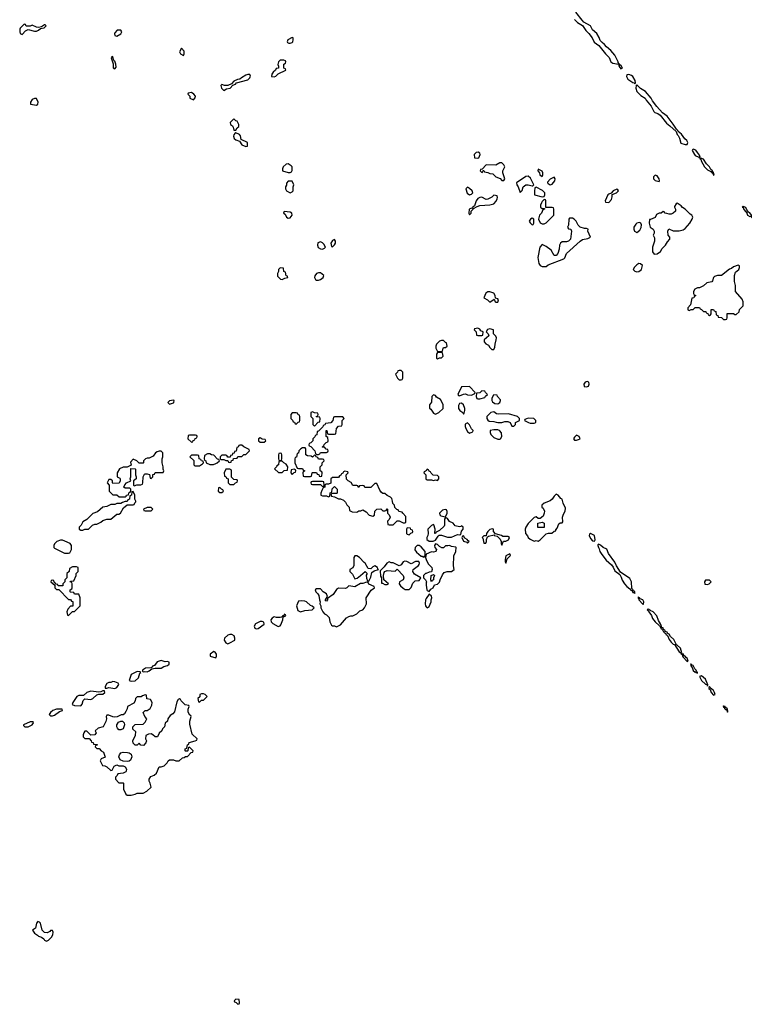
# Model space of a CAD drawing. Header units: inches. Extents: x 2701323 to 2964515, y 494916 to 722124.
# Tile 200 of 256: x 2775965 to 2783156, y 621494 to 631270. Entities that reach past the tile are written whole.
import ezdxf

# ---------------------------------------------------------------- set-up
doc = ezdxf.new("R2010")
doc.units = ezdxf.units.IN
doc.header["$MEASUREMENT"] = 0
for name, color, linetype in [('C7672', 7, 'Continuous'), ('C7673', 7, 'Continuous'), ('C7682', 7, 'Continuous'), ('C7683', 7, 'Continuous')]:
    doc.layers.add(name, color=color, linetype=linetype)

msp = doc.modelspace()

# ---------------------------------------------------------------- linework, layer by layer
at = {"layer": 'C7672', "color": 2, "elevation": 2}
for points in [[(2778630, 629839), (2778610, 629834), (2778578, 629810), (2778572, 629790), (2778574, 629770), (2778630, 629752), (2778650, 629754), (2778662, 629758), (2778667.3, 629772.7), (2778668, 629810), (2778660.4, 629820.4)], [(2778670, 629666), (2778630, 629666), (2778612.7, 629647.3), (2778611.6, 629628.4), (2778602, 629610), (2778602, 629590), (2778614, 629570), (2778650, 629551.3), (2778670, 629562), (2778678, 629570), (2778678, 629610), (2778686, 629630)], [(2778590, 629366), (2778582, 629350), (2778598, 629338), (2778612, 629310), (2778630, 629298), (2778650, 629302), (2778668, 629330), (2778666, 629350), (2778650, 629358)], [(2779090, 629086), (2779070, 629078), (2779054, 629050), (2779058, 629018), (2779070, 629014), (2779090, 629034), (2779098, 629050), (2779098, 629070)], [(2778950, 629064), (2778924.9, 629055.1), (2778918.8, 629030), (2778928.2, 629008.2), (2778950, 628996), (2778970, 628991.3), (2778990, 629002), (2778998, 629010), (2778982, 629042), (2778970, 629055.3)], [(2778550, 628806), (2778534, 628790), (2778534, 628770), (2778522, 628750), (2778523.6, 628723.6), (2778552.7, 628692.7), (2778570, 628692), (2778595.3, 628704.7), (2778610, 628706), (2778626, 628710), (2778622, 628722), (2778608, 628728), (2778602, 628762), (2778586, 628770), (2778582, 628802)], [(2778930, 628758), (2778911.6, 628748.4), (2778892.7, 628727.3), (2778892, 628710), (2778902, 628690), (2778910, 628684.7), (2778930, 628684.7), (2778950, 628691.3), (2778978, 628710), (2778982, 628730), (2778950, 628755.3)], [(2779750, 627786), (2779730, 627786), (2779718, 627782), (2779714, 627770), (2779694, 627750), (2779714, 627710), (2779730, 627694), (2779750, 627694), (2779762, 627698), (2779766, 627710), (2779766, 627770)], [(2777490, 627493.2), (2777452.7, 627487.3), (2777434, 627470), (2777450, 627454), (2777490, 627464.7), (2777495.3, 627470), (2777498, 627490)], [(2778710, 627366), (2778670, 627366), (2778654, 627350), (2778654, 627310), (2778672.7, 627292.7), (2778678, 627278), (2778692.7, 627272.7), (2778698, 627258), (2778710, 627254), (2778727.3, 627272.7), (2778742, 627278), (2778746, 627290), (2778746, 627330), (2778742, 627342), (2778727.3, 627347.3), (2778722, 627362)], [(2779170, 627326), (2779090, 627326), (2779078, 627322), (2779074, 627290), (2779052.7, 627267.3), (2778998, 627262), (2778992.7, 627247.3), (2778978, 627242), (2778972.7, 627227.3), (2778952.7, 627207.3), (2778930, 627186), (2778918, 627182), (2778912.7, 627147.3), (2778898, 627142), (2778892.7, 627127.3), (2778874, 627110), (2778872.7, 627087.3), (2778852.7, 627067.3), (2778838, 627062), (2778834, 627050), (2778838, 627038), (2778852.7, 627032.7), (2778894, 626990), (2778902, 626962), (2778910, 626954), (2778930, 626954), (2778942, 626958), (2778950, 626974), (2779010, 626974), (2779022, 626978), (2779026, 626990), (2779022, 627002), (2779007.3, 627007.3), (2778990, 627026), (2778970, 627026), (2778966, 627030), (2778982, 627038), (2778987.3, 627052.7), (2779007.3, 627072.7), (2779022, 627078), (2779026, 627090), (2779022, 627122), (2779006, 627130), (2779007.3, 627192.7), (2779014, 627190), (2779018, 627158), (2779030, 627154), (2779090, 627154), (2779102, 627158), (2779107.3, 627212.7), (2779130, 627234), (2779162, 627238), (2779166, 627250), (2779166, 627290), (2779186, 627310)], [(2778870, 627378), (2778854, 627370), (2778854, 627330), (2778874, 627310), (2778874, 627250), (2778890, 627234), (2778927.3, 627272.7), (2778942, 627278), (2778946, 627310), (2778942, 627322), (2778910, 627326), (2778906, 627330), (2778922, 627338), (2778926, 627350), (2778922, 627362), (2778890, 627366)], [(2777710, 627146), (2777650, 627146), (2777638, 627142), (2777634, 627110), (2777670, 627074), (2777682, 627078), (2777687.3, 627092.7), (2777702, 627098), (2777707.3, 627112.7), (2777722, 627118), (2777726, 627130), (2777722, 627142)], [(2778170, 627046), (2778150, 627046), (2778138, 627042), (2778132.7, 627027.3), (2778118, 627022), (2778112.7, 626987.3), (2778098, 626982), (2778092.7, 626967.3), (2778078, 626962), (2778072.7, 626947.3), (2778058, 626942), (2778052.7, 626927.3), (2778030, 626926), (2778022, 626942), (2778010, 626946), (2777970, 626946), (2777954, 626930), (2777954, 626910), (2777962, 626902), (2777990, 626902), (2778010, 626894), (2778030, 626894), (2778038, 626878), (2778050, 626874), (2778062, 626878), (2778067.3, 626892.7), (2778082, 626898), (2778087.3, 626912.7), (2778122, 626918), (2778130, 626934), (2778170, 626934), (2778190, 626954), (2778210, 626954), (2778246, 626990), (2778242, 627002), (2778188.4, 627028.4)], [(2778350, 627118), (2778334, 627110), (2778334, 627090), (2778350, 627074), (2778390, 627074), (2778406, 627090), (2778402, 627102), (2778370, 627106)], [(2777370, 626986), (2777350, 626986), (2777330, 626978), (2777314, 626970), (2777290, 626938), (2777250, 626918), (2777230, 626918), (2777214, 626910), (2777194, 626890), (2777194, 626870), (2777190, 626866), (2777150, 626866), (2777126, 626890), (2777090, 626906), (2777063.6, 626876.4), (2777070, 626846), (2777032, 626828), (2776992.7, 626827.3), (2776954, 626810), (2776932, 626770), (2776932.7, 626732.7), (2776958, 626718), (2776962, 626710), (2776962, 626690), (2776951.6, 626668.4), (2776890, 626666), (2776886, 626670), (2776886, 626690), (2776870, 626706), (2776850, 626706), (2776834, 626670), (2776854, 626650), (2776854, 626590), (2776890, 626554), (2776930, 626554), (2776952.7, 626532.7), (2777010, 626534), (2777022, 626538), (2777026, 626550), (2777046, 626554), (2777048.4, 626571.6), (2777062, 626578), (2777066, 626590), (2777066, 626610), (2777058, 626618), (2777010, 626618), (2776998, 626630), (2777007.3, 626652.7), (2777026, 626670), (2777066, 626690), (2777062, 626710), (2777068, 626730), (2777067.3, 626812.7), (2777110, 626812), (2777112.7, 626807.3), (2777114, 626750), (2777122, 626730), (2777122, 626710), (2777094, 626690), (2777094, 626650), (2777102, 626642), (2777128, 626652), (2777167.3, 626652.7), (2777182, 626658), (2777187.3, 626672.7), (2777188.4, 626731.6), (2777202, 626758), (2777210, 626762), (2777230, 626762), (2777252.7, 626752.7), (2777258, 626718), (2777270, 626714), (2777286, 626730), (2777287.3, 626752.7), (2777302, 626758), (2777310, 626774), (2777390, 626774), (2777395.3, 626790), (2777388, 626808), (2777388, 626830), (2777378, 626870), (2777378, 626910), (2777386, 626930), (2777386, 626970)], [(2777730, 626946), (2777670, 626946), (2777654, 626930), (2777692.7, 626892.7), (2777694, 626850), (2777702, 626842), (2777750, 626842), (2777780.4, 626859.6), (2777788, 626870), (2777786, 626886), (2777768.4, 626888.4), (2777762, 626902), (2777746, 626910), (2777742, 626942)], [(2777850, 626958), (2777830, 626958), (2777798, 626942), (2777794, 626910), (2777798, 626898), (2777811.6, 626891.6), (2777814, 626870), (2777850, 626852), (2777887.3, 626852.7), (2777910, 626862), (2777926, 626870), (2777946, 626890), (2777942, 626902), (2777927.3, 626907.3), (2777890, 626946), (2777868.4, 626948.4)], [(2778550, 626966), (2778538, 626962), (2778534, 626950), (2778534, 626910), (2778538, 626898), (2778550, 626894), (2778562, 626898), (2778566, 626910), (2778566, 626950), (2778562, 626962)], [(2778798, 627018), (2778770, 627018), (2778754, 627010), (2778734, 626990), (2778732.7, 626967.3), (2778718, 626962), (2778712.7, 626927.3), (2778698, 626922), (2778694, 626910), (2778694, 626870), (2778718, 626818), (2778730, 626814), (2778770, 626814), (2778778, 626798), (2778792.7, 626792.7), (2778792.7, 626787.3), (2778778, 626782), (2778774, 626770), (2778778, 626738), (2778790, 626734), (2778850, 626734), (2778862, 626738), (2778866, 626770), (2778870, 626774), (2778910, 626774), (2778918, 626758), (2778932.7, 626752.7), (2778938, 626738), (2778950, 626734), (2778962, 626738), (2778966, 626770), (2778962, 626782), (2778946, 626790), (2778946, 626830), (2778966, 626850), (2778966, 626870), (2778986, 626890), (2778982, 626902), (2778970, 626906), (2778930, 626906), (2778922, 626922), (2778906, 626930), (2778902, 626942), (2778890, 626946), (2778870, 626926), (2778856.4, 626936.4), (2778820.4, 626940.4), (2778806, 626950), (2778806, 627010)], [(2778570, 626886), (2778550, 626886), (2778538, 626882), (2778534, 626850), (2778518, 626842), (2778514, 626830), (2778494, 626810), (2778532.7, 626772.7), (2778570, 626774), (2778590, 626794), (2778622, 626798), (2778626, 626830), (2778610, 626858), (2778586, 626870)], [(2778050, 626806), (2778010, 626806), (2777994, 626770), (2777998, 626738), (2778010, 626734), (2778018, 626718), (2778032.7, 626712.7), (2778034, 626670), (2778050, 626654), (2778090, 626654), (2778107.3, 626672.7), (2778122, 626678), (2778126, 626690), (2778122, 626702), (2778090, 626706), (2778067.3, 626727.3), (2778066, 626790), (2778062, 626802)], [(2778690, 626806), (2778658, 626802), (2778654, 626770), (2778670, 626754), (2778687.3, 626772.7), (2778702, 626778), (2778706, 626790), (2778702, 626802)], [(2779190, 626786), (2779178, 626782), (2779172.7, 626767.3), (2779158, 626762), (2779152.7, 626747.3), (2779138, 626742), (2779130, 626726), (2779070, 626726), (2779054, 626710), (2779052.7, 626667.3), (2779030, 626658), (2779002, 626658), (2778994, 626650), (2778992.7, 626627.3), (2778978, 626622), (2778963.6, 626596.4), (2778954, 626570), (2778954, 626550), (2778970, 626542), (2779010, 626542), (2779030, 626534), (2779042, 626538), (2779047.3, 626572.7), (2779062, 626578), (2779067.3, 626612.7), (2779090, 626634), (2779114, 626610), (2779114, 626570), (2779110, 626566), (2779070, 626566), (2779058, 626562), (2779054, 626550), (2779058, 626538), (2779090, 626534), (2779130, 626514), (2779150, 626514), (2779178, 626498), (2779198, 626478), (2779210, 626454), (2779234, 626430), (2779238, 626398), (2779263.6, 626383.6), (2779310, 626382), (2779330, 626394), (2779350, 626394), (2779370, 626402), (2779403.6, 626383.6), (2779434, 626350), (2779470, 626342), (2779486, 626350), (2779488.4, 626391.6), (2779508.4, 626411.6), (2779550, 626414), (2779570, 626394), (2779590, 626394), (2779602, 626398), (2779610, 626414), (2779614, 626410), (2779614, 626370), (2779630, 626354), (2779642, 626330), (2779632.7, 626307.3), (2779614, 626290), (2779618, 626258), (2779630, 626254), (2779670, 626254), (2779710, 626294), (2779730, 626294), (2779770, 626274), (2779790, 626274), (2779798, 626282), (2779796.4, 626336.4), (2779766, 626370), (2779762, 626382), (2779727.3, 626387.3), (2779722, 626402), (2779707.3, 626407.3), (2779687.3, 626427.3), (2779686, 626450), (2779667.3, 626467.3), (2779666, 626490), (2779656.4, 626516.4), (2779646, 626530), (2779610, 626546), (2779590, 626566), (2779570, 626566), (2779556.4, 626576.4), (2779540.4, 626600.4), (2779510, 626666), (2779490, 626666), (2779450, 626626), (2779390, 626626), (2779382, 626642), (2779370, 626646), (2779338, 626642), (2779330, 626626), (2779322, 626642), (2779310, 626646), (2779270, 626646), (2779254.6, 626674.6), (2779226, 626690), (2779208.4, 626708.4), (2779206, 626750), (2779226, 626770), (2779222, 626782)], [(2778970, 626686), (2778870, 626686), (2778858, 626682), (2778854, 626670), (2778858, 626658), (2778870, 626654), (2778950, 626654), (2778970, 626634), (2778982, 626638), (2778986, 626650), (2778982, 626682)], [(2777090, 626586), (2777078, 626582), (2777074, 626550), (2777058, 626542), (2777054, 626510), (2777038, 626502), (2777032.7, 626487.3), (2777010, 626486), (2776983.6, 626476.4), (2776970, 626466), (2776930, 626466), (2776910, 626458), (2776870, 626458), (2776830, 626438), (2776790, 626428.7), (2776735.3, 626384.7), (2776690, 626368), (2776631.1, 626308.9), (2776590, 626286), (2776574, 626250), (2776554, 626230), (2776554, 626210), (2776570, 626202), (2776590, 626202), (2776610, 626212), (2776647.3, 626212.7), (2776688.4, 626251.6), (2776710, 626262), (2776730, 626262), (2776770, 626282), (2776790, 626298), (2776830, 626312), (2776870, 626312), (2776930, 626362), (2776950, 626362), (2776966, 626370), (2776996.4, 626423.6), (2777030, 626454), (2777090, 626454), (2777102, 626458), (2777107.3, 626472.7), (2777118, 626482), (2777118, 626490), (2777106, 626510), (2777106, 626550)], [(2777950, 626626), (2777938, 626622), (2777934, 626590), (2777950, 626574), (2777970, 626574), (2777986, 626590), (2777982, 626602), (2777967.3, 626607.3)], [(2777270, 626426), (2777230, 626426), (2777194, 626410), (2777198, 626398), (2777210, 626394), (2777270, 626394), (2777286, 626410)], [(2779810, 626226), (2779802, 626210), (2779804.7, 626170), (2779810, 626162), (2779830, 626154), (2779847.3, 626172.7), (2779862, 626178), (2779866, 626190), (2779862, 626202), (2779847.3, 626207.3), (2779842, 626222)], [(2776390, 626102), (2776370, 626102), (2776334, 626090), (2776310, 626066), (2776302, 626050), (2776302, 626030), (2776310, 626022), (2776410, 625974), (2776450, 625974), (2776462, 625978), (2776478, 626010), (2776478, 626050), (2776466, 626070), (2776414, 626094)], [(2779930, 626049.2), (2779910, 626049), (2779891, 626030), (2779886.4, 626006.4), (2779903, 625983), (2779950, 625944.7), (2779962, 625942), (2779970, 625934), (2779982, 625938), (2779987.3, 625952.7), (2779988, 625990), (2779950, 626037.2)], [(2779310, 625948), (2779290, 625946), (2779282, 625930), (2779282, 625850), (2779271.1, 625828.9), (2779242, 625810), (2779242, 625790), (2779266, 625766), (2779290, 625718), (2779313.6, 625726.4), (2779348, 625750), (2779392.7, 625792.7), (2779414, 625770), (2779404.7, 625755.3), (2779406.4, 625726.4), (2779418, 625698), (2779430, 625694), (2779450, 625734), (2779458, 625782), (2779481.2, 625798.8), (2779526, 625810), (2779518, 625818), (2779515.3, 625830), (2779490, 625848), (2779470, 625838), (2779450, 625818), (2779422, 625822), (2779394.6, 625874.6), (2779382, 625882), (2779338, 625930)], [(2779785.4, 625894.6), (2779771.6, 625888.4), (2779750, 625858), (2779730, 625848), (2779670, 625878), (2779650, 625878), (2779630, 625888), (2779607.1, 625872.9), (2779582, 625838), (2779542, 625798), (2779546.4, 625746.4), (2779554, 625730), (2779554, 625674), (2779566, 625674), (2779590, 625662), (2779610, 625662), (2779626, 625670), (2779578, 625710), (2779574, 625750), (2779580.2, 625779.8), (2779588.7, 625791.3), (2779610, 625801), (2779690, 625794), (2779710, 625814), (2779771.3, 625751.3), (2779778, 625730), (2779770, 625708), (2779734, 625690), (2779732, 625670), (2779744.7, 625650), (2779770, 625624.7), (2779790, 625612), (2779830, 625614), (2779850, 625634), (2779864.7, 625675.3), (2779878, 625690), (2779890, 625698), (2779930, 625702), (2779946, 625730), (2779884, 625764), (2779866, 625790), (2779868, 625812), (2779922, 625850), (2779930, 625862), (2779933.6, 625873.6), (2779926, 625890), (2779894, 625890), (2779850, 625866), (2779806, 625890)], [(2776530, 625838), (2776490, 625838), (2776458, 625822), (2776454, 625790), (2776434, 625770), (2776434, 625730), (2776414, 625710), (2776414, 625690), (2776394, 625670), (2776392.7, 625647.3), (2776347.3, 625647.3), (2776342, 625662), (2776326, 625666), (2776310, 625686), (2776306, 625686), (2776302, 625702), (2776290, 625706), (2776278, 625702), (2776274, 625690), (2776314, 625654), (2776314, 625630), (2776330, 625614), (2776352.7, 625612.7), (2776450, 625514), (2776470, 625514), (2776478, 625498), (2776492.7, 625492.7), (2776492.7, 625447.3), (2776470, 625446), (2776443.6, 625416.4), (2776434, 625390), (2776438, 625358), (2776450, 625354), (2776487.3, 625392.7), (2776510, 625394), (2776566, 625450), (2776566, 625530), (2776550, 625566), (2776510, 625566), (2776502, 625582), (2776470, 625586), (2776466, 625590), (2776466, 625610), (2776482, 625618), (2776486, 625630), (2776486, 625670), (2776482, 625682), (2776466, 625690), (2776470, 625694), (2776502, 625698), (2776526, 625750), (2776526, 625770), (2776546, 625790), (2776546, 625830)], [(2779406, 625686), (2779370, 625673.2), (2779347.3, 625672.7), (2779290, 625639), (2779230, 625648), (2779210, 625628), (2779196.9, 625623.1), (2779130, 625625.2), (2779107.7, 625612.3), (2779075.9, 625564.1), (2779018, 625522), (2779018, 625510), (2779010, 625498), (2779000.4, 625500.4), (2778998, 625510), (2779018, 625542), (2779008.7, 625570), (2778975.3, 625590), (2778950, 625618), (2778910, 625619), (2778898, 625610), (2778902.8, 625590), (2778924.7, 625570), (2778934.4, 625554.4), (2778938.8, 625510), (2778946, 625490), (2778942, 625470), (2778954, 625450), (2778954, 625430), (2778972, 625390), (2778991.1, 625371.1), (2779010, 625362), (2779035.3, 625335.3), (2779042, 625290), (2779059.6, 625259.6), (2779070, 625252), (2779090, 625252), (2779110, 625242), (2779150, 625262), (2779209.1, 625330.9), (2779230, 625344.7), (2779250, 625352), (2779270, 625352), (2779310, 625372), (2779340.2, 625399.8), (2779370, 625412), (2779388, 625430), (2779408, 625470), (2779402, 625530), (2779453.6, 625606.4), (2779486, 625630), (2779482, 625642), (2779430, 625666), (2779422, 625682)], [(2778761, 625499), (2778730, 625495.3), (2778711.3, 625450), (2778723.5, 625403.5), (2778750, 625390.8), (2778796, 625404), (2778830, 625406.8), (2778868, 625412), (2778886, 625430), (2778868.4, 625448.4), (2778850, 625454), (2778810, 625489.2), (2778795.5, 625495.5)], [(2778370, 625294), (2778350, 625293.2), (2778304.7, 625270), (2778291, 625250), (2778298, 625230), (2778310, 625222.8), (2778330, 625224), (2778392.5, 625267.5), (2778388.4, 625288.4)], [(2778590, 625366), (2778584.7, 625355.3), (2778574, 625350), (2778578, 625342), (2778570, 625346), (2778562, 625338), (2778550, 625335.3), (2778514.6, 625334.6), (2778490, 625342), (2778471, 625329), (2778458, 625310), (2778462, 625290), (2778475.3, 625275.3), (2778530, 625244.7), (2778548.9, 625251.1), (2778557.2, 625262.8), (2778577.2, 625310), (2778580.4, 625339.6), (2778606, 625350), (2778602, 625362)], [(2778070, 625166.6), (2778050, 625166.6), (2778030, 625159.3), (2777996, 625130), (2777994.8, 625110), (2778010, 625082.8), (2778030, 625074), (2778050, 625082), (2778099, 625110), (2778101.2, 625130), (2778092.1, 625152.1)], [(2777890, 624995.3), (2777854, 624970), (2777854, 624950), (2777910, 624934), (2777918, 624950), (2777918, 624970), (2777906, 624990)], [(2777368.7, 624908.7), (2777330, 624892.7), (2777301, 624859), (2777282, 624850), (2777278, 624842), (2777264.7, 624835.3), (2777214, 624830), (2777182, 624810), (2777182, 624802), (2777190, 624794), (2777202, 624798), (2777230, 624796), (2777250, 624804), (2777275.3, 624824.7), (2777308, 624832), (2777370, 624831.3), (2777393.6, 624846.4), (2777430, 624858), (2777448, 624870), (2777448, 624890), (2777430, 624897.2), (2777410, 624894)], [(2777130, 624798), (2777072, 624770), (2777052, 624710), (2777070, 624704), (2777110, 624706), (2777143.1, 624736.9), (2777158, 624782), (2777166, 624790), (2777156.4, 624796.4)], [(2776890, 624698), (2776870, 624688), (2776850, 624688), (2776830, 624678), (2776812, 624650), (2776814, 624634), (2776830, 624632), (2776850, 624641), (2776910, 624630.8), (2776930, 624638), (2776948.7, 624670), (2776942, 624682), (2776910, 624695.3)], [(2776790, 624608), (2776770, 624595.3), (2776750, 624594), (2776670, 624602.7), (2776630.6, 624589.4), (2776598.8, 624561.2), (2776550, 624559.3), (2776531.3, 624550), (2776491, 624490), (2776484.7, 624470), (2776510, 624462), (2776570, 624458), (2776584.7, 624475.3), (2776594, 624510), (2776610, 624526), (2776670, 624522), (2776690, 624531), (2776730, 624566), (2776750, 624574), (2776790, 624572), (2776808, 624590), (2776806, 624606)], [(2777210, 624566), (2777183.6, 624556.4), (2777170, 624546), (2777130, 624546), (2777114, 624530), (2777111.6, 624508.4), (2777096.9, 624483.1), (2777034, 624450), (2777031.6, 624428.4), (2777019.6, 624400.4), (2777003.6, 624376.4), (2776991.6, 624368.4), (2776972.7, 624367.3), (2776931.6, 624348.4), (2776910, 624346), (2776888.4, 624348.4), (2776850, 624366), (2776830, 624366), (2776822, 624350), (2776824.7, 624330), (2776819.6, 624300.4), (2776792, 624250), (2776743.6, 624236.4), (2776714, 624210), (2776722, 624190), (2776711.6, 624168.4), (2776670, 624166), (2776630, 624206), (2776610, 624206), (2776602, 624190), (2776594, 624170), (2776594, 624150), (2776610, 624134), (2776652.7, 624132.7), (2776674, 624110), (2776678, 624098), (2776692.7, 624092.7), (2776698, 624078), (2776732.7, 624072.7), (2776732.7, 624067.3), (2776718, 624062), (2776714, 624050), (2776730, 624034), (2776752.7, 624032.7), (2776774, 624010), (2776796, 623996), (2776811.6, 623948.4), (2776774, 623930), (2776764.7, 623910), (2776786, 623866), (2776810, 623862), (2776830, 623852), (2776870, 623814), (2776882, 623818), (2776903.1, 623856.9), (2776930, 623871.3), (2776950, 623862), (2776990, 623862), (2777011.1, 623851.1), (2777024.7, 623830), (2777022, 623810), (2777016.9, 623803.1), (2776991.6, 623788.4), (2776938, 623782), (2776932.7, 623767.3), (2776914, 623750), (2776914, 623730), (2776950, 623694), (2776990, 623694), (2776994, 623690), (2776994, 623630), (2777019.6, 623579.6), (2777031.6, 623571.6), (2777070, 623571.3), (2777110, 623581), (2777130, 623591.3), (2777190, 623591.3), (2777228, 623610), (2777268, 623650), (2777259, 623690), (2777249, 623710), (2777248.7, 623730), (2777265.2, 623754.8), (2777298, 623770), (2777322, 623790), (2777349, 623851), (2777370, 623851.3), (2777398, 623862), (2777428, 623890), (2777438, 623910), (2777450, 623922), (2777490, 623922), (2777512.7, 623912.7), (2777547.3, 623912.7), (2777580.4, 623939.6), (2777596.4, 623943.6), (2777610, 623954), (2777630, 623954), (2777667.3, 623992.7), (2777682, 623998), (2777686, 624010), (2777650, 624046), (2777638, 624042), (2777634, 624010), (2777630, 624006), (2777610, 624006), (2777606, 624010), (2777608.4, 624031.6), (2777622, 624038), (2777628.4, 624071.6), (2777642, 624078), (2777647.3, 624092.7), (2777706, 624110), (2777722, 624118), (2777726, 624130), (2777676.4, 624176.4), (2777654.6, 624274.6), (2777654.6, 624305.4), (2777666, 624350), (2777662, 624362), (2777648.4, 624368.4), (2777636.4, 624396.4), (2777636.4, 624423.6), (2777646, 624450), (2777642, 624462), (2777607.3, 624467.3), (2777567.3, 624507.3), (2777562, 624522), (2777550, 624526), (2777538, 624522), (2777523.6, 624496.4), (2777502, 624398), (2777483.6, 624376.4), (2777459.6, 624360.4), (2777434, 624330), (2777430, 624306), (2777410, 624286), (2777402, 624250), (2777382, 624230), (2777374, 624210), (2777350, 624186), (2777332, 624150), (2777308.4, 624148.4), (2777286, 624170), (2777270, 624178), (2777243.6, 624176.4), (2777218, 624162), (2777214, 624130), (2777222, 624110), (2777218, 624090), (2777194.8, 624065.2), (2777168.4, 624068.4), (2777150, 624086), (2777131.6, 624068.4), (2777110, 624068), (2777090, 624086), (2777088.7, 624110), (2777114.6, 624165.4), (2777118, 624198), (2777087.3, 624227.3), (2777086, 624250), (2777110, 624272), (2777190, 624274), (2777210, 624294), (2777226, 624330), (2777206, 624350), (2777188.4, 624391.6), (2777208.4, 624411.6), (2777230, 624412), (2777258, 624430), (2777276.4, 624463.6), (2777278, 624490), (2777262, 624522), (2777227.3, 624527.3), (2777222, 624562)], [(2777790, 624578), (2777770, 624578), (2777754, 624570), (2777752.7, 624547.3), (2777734, 624530), (2777738, 624498), (2777750, 624494), (2777770, 624514), (2777790, 624514), (2777826, 624550), (2777806, 624570)], [(2776386, 624426), (2776330, 624424), (2776292, 624410), (2776271, 624390), (2776258, 624370), (2776270, 624358), (2776290, 624358.8), (2776310, 624366), (2776360.2, 624399.8), (2776388, 624410)], [(2776070, 624299.3), (2776002, 624270), (2776002, 624262), (2776014, 624250), (2776050, 624247.7), (2776088.7, 624270), (2776102, 624290), (2776099, 624299)], [(2776950, 624218), (2776934.6, 624234.6), (2776928.9, 624248.9), (2776928, 624270), (2776944, 624296), (2776970, 624304.7), (2776983.6, 624303.6), (2777002, 624290), (2777004.7, 624270), (2776990, 624228), (2776970, 624218)], [(2777030, 623904), (2776990, 623908), (2776961.2, 623921.2), (2776949, 623950), (2776955.3, 623970), (2776969.3, 623990.7), (2776990, 623998), (2777034.4, 623994.4), (2777050.7, 623990.7), (2777070, 623978), (2777078.8, 623950), (2777063.5, 623916.5), (2777050, 623908.7)], [(2776145.2, 622314.8), (2776130, 622298), (2776121, 622250), (2776092, 622230), (2776110, 622201), (2776142, 622182), (2776150, 622172), (2776181, 622161), (2776203.5, 622143.5), (2776210, 622132), (2776230, 622122), (2776250, 622132), (2776280.4, 622159.6), (2776294.6, 622185.4), (2776298, 622210), (2776290, 622226), (2776270, 622226), (2776263.6, 622216.4), (2776236.9, 622203.1), (2776210, 622206), (2776188.7, 622228.7), (2776170, 622298), (2776162, 622310)], [(2778110, 621546), (2778094, 621530), (2778098, 621518), (2778112.7, 621512.7), (2778130, 621494), (2778142, 621498), (2778146, 621510), (2778142, 621542)]]:
    msp.add_lwpolyline(points, close=True, dxfattribs=at)
for points in [[(2780000, 626795.2), (2779992.7, 626787.3), (2779978, 626782), (2779974, 626770), (2779994, 626750), (2779994, 626710), (2780000, 626707)], [(2780000, 625963), (2779998, 625962), (2779992, 625930), (2779998.8, 625910), (2780000, 625907.7)], [(2780000, 625772.9), (2779992, 625770), (2779972, 625750), (2779972, 625730), (2779992, 625710), (2780000, 625694)], [(2780000, 625680), (2779998, 625670), (2780000, 625655)], [(2780000, 625522.6), (2779991.3, 625510), (2779987.3, 625470), (2779992, 625450), (2780000, 625442)]]:
    msp.add_lwpolyline(points, dxfattribs=at)
at = {"layer": 'C7673', "color": 2, "elevation": 2}
for points in [[(2776010, 631226), (2775970, 631186), (2775965.4, 631174.6), (2775964.7, 631150), (2775970, 631134), (2775990, 631122), (2776021.2, 631158.8), (2776050, 631174), (2776110, 631156), (2776130, 631156), (2776150, 631164.7), (2776170, 631182), (2776206, 631190), (2776226, 631210), (2776218, 631218), (2776210, 631218), (2776182, 631198), (2776150, 631194), (2776130, 631197.2), (2776090, 631215.3), (2776067.3, 631207.3), (2776030, 631206), (2776022, 631222)], [(2776932.7, 631167.3), (2776910, 631138), (2776906, 631130), (2776910, 631114), (2776930, 631107.3), (2776968, 631130), (2776978, 631150), (2776970, 631166)], [(2778670, 631093.2), (2778627.3, 631070), (2778618, 631050), (2778622.8, 631042.8), (2778636.9, 631036.9), (2778650, 631036), (2778670, 631044.7), (2778675.3, 631050), (2778679, 631070), (2778678, 631090)], [(2777570, 630986), (2777552, 630950), (2777562, 630930), (2777590, 630914), (2777598, 630930), (2777596.4, 630956.4)], [(2776890, 630906), (2776878, 630902), (2776874, 630890), (2776892, 630832), (2776892.7, 630792.7), (2776910, 630782), (2776920.4, 630799.6), (2776919, 630830), (2776910, 630858), (2776902, 630862), (2776895.3, 630875.3)], [(2778550, 630868), (2778532, 630850), (2778526, 630826), (2778534, 630810), (2778532.7, 630787.3), (2778510, 630786), (2778504.7, 630770), (2778481, 630750), (2778466, 630730), (2778464.7, 630704.7), (2778490, 630702), (2778506, 630710), (2778530, 630734), (2778606, 630770), (2778602, 630782), (2778586, 630790), (2778586, 630830), (2778602, 630838), (2778606, 630850), (2778602, 630862), (2778587.3, 630867.3)], [(2778250, 630726), (2778230, 630726), (2778210, 630718), (2778166.4, 630693.6), (2778150, 630678), (2778125.4, 630674.6), (2778090, 630658), (2778065.4, 630634.6), (2778030, 630615.3), (2777996.4, 630616.4), (2777970, 630626), (2777962, 630618), (2777967.3, 630590), (2777990, 630567.7), (2778016, 630584), (2778054, 630590), (2778081.2, 630618.8), (2778108, 630630), (2778116.4, 630643.6), (2778230, 630672), (2778250, 630694), (2778254, 630710)], [(2776110, 630488), (2776090, 630479), (2776071.3, 630450), (2776072, 630432), (2776130, 630422), (2776146, 630430), (2776148, 630450), (2776130, 630486)], [(2777670, 630548), (2777638, 630542), (2777634, 630530), (2777654, 630510), (2777654, 630490), (2777690, 630474), (2777707.3, 630492.7), (2777708, 630510), (2777694, 630530)], [(2778090, 630286), (2778052, 630250), (2778058, 630230), (2778075.3, 630215.3), (2778082, 630202), (2778090, 630174), (2778110, 630174), (2778123.1, 630196.9), (2778138, 630210), (2778138, 630230), (2778122, 630262), (2778110, 630266)], [(2778110, 630148), (2778099.6, 630140.4), (2778090, 630126), (2778087.9, 630112.1), (2778092, 630090), (2778110, 630078), (2778144.7, 630064.7), (2778170, 630026), (2778210, 630012), (2778226, 630014), (2778226, 630050), (2778162, 630082), (2778156.4, 630116.4), (2778146, 630130)]]:
    msp.add_lwpolyline(points, close=True, dxfattribs=at)
at = {"layer": 'C7682', "color": 2, "elevation": 2}
for points in [[(2782650, 629984), (2782640.7, 629979.3), (2782638.8, 629970), (2782660.7, 629930), (2782670, 629920.7), (2782706, 629906), (2782710, 629894), (2782716.4, 629903.6), (2782710, 629926), (2782692, 629952), (2782673.4, 629973.4)], [(2780515.3, 629955.3), (2780494, 629950), (2780474, 629930), (2780478, 629898), (2780510, 629894), (2780522, 629898), (2780535.3, 629930), (2780530, 629946)], [(2782723.6, 629896.4), (2782714, 629890), (2782724.7, 629884.7), (2782726.8, 629870), (2782760.7, 629810), (2782790, 629780.7), (2782822.8, 629762.8), (2782830, 629752), (2782838, 629758), (2782834, 629750), (2782844.7, 629744.7), (2782850, 629726), (2782858, 629730), (2782850, 629755.3), (2782840.2, 629760.2), (2782839, 629770), (2782822.7, 629782.7), (2782809.2, 629810), (2782780.1, 629840.1), (2782750, 629884)], [(2780750, 629848.7), (2780730, 629848), (2780690, 629826), (2780592.7, 629827.3), (2780554, 629786), (2780538, 629782), (2780534, 629770), (2780550, 629754), (2780562, 629758), (2780566, 629774), (2780570, 629774), (2780578, 629758), (2780610, 629752), (2780630, 629742), (2780659.6, 629739.6), (2780691.1, 629711.1), (2780734.4, 629694.4), (2780750, 629672), (2780770, 629674), (2780778, 629690), (2780759, 629750), (2780759, 629770), (2780779, 629810), (2780768.7, 629830)], [(2781110, 629786), (2781106.8, 629770), (2781124.7, 629750), (2781126, 629730), (2781150, 629714), (2781158, 629730), (2781158, 629750), (2781150, 629766)], [(2781010, 629715.3), (2780986.4, 629713.6), (2780894, 629650), (2780898, 629630), (2780911.3, 629610), (2780930, 629554), (2780950, 629574), (2780962, 629610), (2780989.3, 629630.7), (2781010, 629631.3), (2781050, 629622), (2781058, 629622), (2781066, 629630), (2781035.5, 629695.5)], [(2781270, 629706), (2781230, 629688), (2781203.6, 629656.4), (2781202, 629650), (2781210, 629642), (2781230, 629632), (2781250, 629638), (2781275.3, 629670), (2781278, 629690)], [(2782270, 629725.2), (2782254.8, 629710), (2782254.8, 629690), (2782270, 629674.8), (2782310, 629664.7), (2782314, 629670), (2782312.3, 629690), (2782299.5, 629710), (2782290, 629720.9)], [(2780410, 629608), (2780392, 629590), (2780406.4, 629546.4), (2780430, 629531.3), (2780450, 629538), (2780462, 629550), (2780455.3, 629570), (2780430, 629595.3)], [(2781090, 629606), (2781078, 629602), (2781072.7, 629567.3), (2781074, 629530), (2781150, 629512), (2781170, 629514), (2781178, 629530), (2781175.3, 629550), (2781154.6, 629574.6)], [(2781890, 629586), (2781854, 629570), (2781834, 629546), (2781810, 629538), (2781802, 629530), (2781774, 629470), (2781778, 629458), (2781810, 629454), (2781836.4, 629483.6), (2781846, 629510), (2781846, 629534), (2781886, 629550), (2781906, 629570), (2781902, 629582)], [(2780670, 629528), (2780650.7, 629509.3), (2780610.6, 629489.4), (2780593.7, 629486.3), (2780550, 629509.2), (2780530, 629505.2), (2780510, 629494), (2780494, 629470), (2780478.8, 629421.2), (2780462, 629410), (2780459.6, 629400.4), (2780424.7, 629390), (2780422, 629350), (2780430, 629334), (2780446, 629350), (2780446, 629370), (2780466, 629390), (2780462, 629398), (2780470, 629394), (2780504, 629416), (2780530, 629424.7), (2780630, 629430.7), (2780670, 629441), (2780692.5, 629467.5), (2780702, 629490), (2780706, 629506), (2780702, 629522)], [(2781170, 629486), (2781150, 629466), (2781142, 629450), (2781134, 629430), (2781134, 629410), (2781150, 629394), (2781174, 629394), (2781174, 629390), (2781158, 629382), (2781142, 629350), (2781122, 629330), (2781112, 629290), (2781131.6, 629251.6), (2781150, 629242), (2781170, 629242), (2781190, 629252), (2781266, 629330), (2781266, 629390), (2781262, 629402), (2781250, 629406), (2781186, 629406), (2781186, 629470), (2781182, 629482)], [(2782490, 629448), (2782479.6, 629440.4), (2782463.6, 629416.4), (2782462, 629410), (2782472, 629390), (2782472, 629370), (2782451.6, 629348.4), (2782430, 629338), (2782410, 629338), (2782387.3, 629347.3), (2782370, 629348), (2782362, 629362), (2782350, 629366), (2782330, 629348), (2782310, 629348), (2782284.7, 629335.3), (2782270, 629306), (2782226, 629286), (2782214, 629286), (2782212, 629250), (2782222, 629210), (2782250, 629191.3), (2782262, 629170), (2782262, 629150), (2782252, 629130), (2782263.6, 629103.6), (2782264.7, 629070), (2782244.7, 629010), (2782245.4, 628965.4), (2782262, 628942), (2782290, 628944.7), (2782324, 628970), (2782341.5, 628998.5), (2782375.3, 629030), (2782394.6, 629065.4), (2782418, 629090), (2782418, 629110), (2782402, 629130), (2782398, 629170), (2782408, 629192), (2782450, 629172), (2782510, 629172), (2782550, 629182.8), (2782570, 629198), (2782614, 629250), (2782639, 629290), (2782644, 629310), (2782634, 629330), (2782619.3, 629339.3), (2782570, 629389), (2782544.1, 629404.1), (2782530, 629422)], [(2783144.7, 629415.3), (2783134, 629410), (2783145.4, 629405.4), (2783150, 629386), (2783170, 629361), (2783178, 629358), (2783188.6, 629328.6), (2783210, 629317.3), (2783218, 629318), (2783230, 629306), (2783236.4, 629303.6), (2783246, 629310), (2783233.6, 629313.6), (2783229, 629330), (2783210, 629352.7), (2783198, 629358), (2783192.7, 629370), (2783180.7, 629380.7), (2783170, 629404)], [(2781050, 629298), (2781034, 629290), (2781022, 629270), (2781030, 629254), (2781050, 629234), (2781062, 629238), (2781066, 629250), (2781066, 629290)], [(2781450, 629298), (2781422, 629298), (2781414, 629290), (2781412, 629230), (2781402, 629210), (2781410, 629194), (2781434, 629190), (2781442, 629170), (2781431.3, 629090), (2781410.6, 629069.4), (2781390, 629064), (2781350, 629064), (2781331.3, 629050), (2781321, 629030), (2781318, 628990), (2781304.7, 628950), (2781290, 628928), (2781270, 628928.7), (2781240.2, 628980.2), (2781190, 629019), (2781150, 629038), (2781126, 629010), (2781106, 628910), (2781118, 628850), (2781131.3, 628830), (2781150, 628818.8), (2781190, 628820.5), (2781210, 628834.9), (2781366, 628894), (2781374.8, 628905.2), (2781392, 628950), (2781528.3, 629071.7), (2781550, 629087.3), (2781604, 629096), (2781628, 629110), (2781604, 629170), (2781606, 629190), (2781590, 629198), (2781570, 629198), (2781526, 629210), (2781508.4, 629228.4), (2781488.4, 629268.4), (2781466, 629290)], [(2782115.3, 629255.3), (2782090, 629249), (2782078.8, 629241.2), (2782060.7, 629210), (2782058.8, 629190), (2782064.7, 629170), (2782090, 629158), (2782120.2, 629179.8), (2782133.6, 629206.4), (2782134.6, 629234.6), (2782128.7, 629248.7)], [(2782110, 628848), (2782090, 628835.3), (2782067.1, 628812.9), (2782052, 628790), (2782070, 628772), (2782090, 628766.8), (2782110, 628771.3), (2782135.3, 628790), (2782146, 628830), (2782127.3, 628847.3)], [(2783094, 628834), (2783050, 628817.2), (2783030, 628801.2), (2783007.9, 628792.1), (2782930, 628729.2), (2782890, 628729.2), (2782859.8, 628720.2), (2782850.7, 628709.3), (2782842, 628678), (2782834, 628666), (2782782.8, 628657.2), (2782750, 628628.7), (2782711.6, 628608.4), (2782690, 628608), (2782665.4, 628594.6), (2782652, 628570), (2782652.7, 628552.7), (2782658, 628538), (2782674, 628530), (2782658, 628522), (2782654, 628510), (2782634, 628506), (2782622, 628438), (2782594, 628410), (2782594, 628390), (2782610, 628382), (2782630, 628394), (2782650, 628394), (2782668.9, 628411.1), (2782711.6, 628411.6), (2782718, 628398), (2782732.7, 628392.7), (2782750, 628374), (2782772.7, 628372.7), (2782778, 628358), (2782792.7, 628352.7), (2782798, 628338), (2782810, 628334), (2782822, 628338), (2782826, 628350), (2782827.3, 628392.7), (2782850, 628394), (2782858, 628378), (2782872.7, 628372.7), (2782878, 628338), (2782892.7, 628332.7), (2782898, 628318), (2782930, 628314), (2782950, 628294), (2782970, 628294), (2782982, 628298), (2782986, 628310), (2782987.3, 628352.7), (2783050, 628354), (2783062, 628342), (2783076.4, 628343.6), (2783106, 628370), (2783107.3, 628392.7), (2783146, 628430), (2783146, 628470), (2783136.4, 628496.4), (2783068, 628570), (2783068, 628630), (2783058, 628670), (2783058, 628730), (2783070, 628762), (2783102, 628790), (2783108, 628810), (2783107.3, 628827.3)], [(2780630, 628569), (2780610, 628569), (2780590, 628555.3), (2780571.3, 628510), (2780607.9, 628487.9), (2780630, 628466), (2780674, 628494), (2780682, 628470), (2780690, 628464.7), (2780710, 628464.7), (2780715.3, 628490), (2780710, 628498), (2780686, 628506), (2780682, 628530), (2780670, 628554)], [(2780510, 628206), (2780478, 628202), (2780474, 628190), (2780494, 628170), (2780498, 628138), (2780510, 628134), (2780550, 628134), (2780562, 628138), (2780566, 628170), (2780542, 628182), (2780530, 628198)], [(2780630, 628199), (2780606.8, 628193.2), (2780594, 628170), (2780614, 628150), (2780622, 628130), (2780574, 628090), (2780574, 628070), (2780591.6, 628051.6), (2780616.9, 628036.9), (2780630, 628014), (2780650, 627994), (2780670, 627994), (2780680.4, 628019.6), (2780682, 628050), (2780694, 628090), (2780695.3, 628110), (2780688.9, 628128.9), (2780668, 628150), (2780666, 628190)], [(2780170, 628086), (2780150, 628086), (2780130, 628078), (2780102, 628050), (2780094, 628030), (2780094, 628010), (2780110, 627974), (2780150, 627974), (2780162, 627978), (2780166, 628010), (2780170, 628014), (2780190, 628014), (2780206, 628030), (2780202, 628062), (2780190, 628066)], [(2780150, 627966), (2780110, 627966), (2780102, 627950), (2780102, 627910), (2780110, 627902), (2780130, 627914), (2780150, 627914), (2780166, 627930), (2780162, 627962)], [(2780427.3, 627627.3), (2780350, 627626), (2780314, 627550), (2780318, 627538), (2780330, 627534), (2780368.4, 627551.6), (2780390, 627554), (2780410, 627544.7), (2780450, 627542), (2780482, 627558), (2780486, 627570)], [(2781597.5, 627677.5), (2781576, 627670), (2781563.8, 627650), (2781568.4, 627628.4), (2781590, 627625.5), (2781609.1, 627630.9), (2781616, 627650), (2781612.5, 627672.5)], [(2780070, 627546), (2780054, 627530), (2780052.7, 627472.7), (2780032.7, 627447.3), (2780032.7, 627412.7), (2780043.6, 627403.6), (2780070, 627362), (2780090, 627352), (2780110, 627362), (2780126, 627370), (2780166, 627410), (2780166, 627450), (2780140.4, 627500.4), (2780102, 627522), (2780090, 627538)], [(2780550, 627586), (2780530, 627566), (2780498, 627562), (2780494, 627530), (2780502, 627510), (2780510, 627506), (2780530, 627506.8), (2780582, 627518), (2780587.3, 627532.7), (2780606, 627550), (2780587.3, 627567.3), (2780582, 627582)], [(2780670, 627546), (2780662, 627538), (2780651.6, 627508.4), (2780651.3, 627490), (2780656.9, 627476.9), (2780679.8, 627459.8), (2780710, 627456), (2780728.7, 627470), (2780738, 627490), (2780736.4, 627496.4), (2780706, 627530), (2780702, 627542)], [(2780350, 627462), (2780330, 627458), (2780319.6, 627440.4), (2780318, 627410), (2780332, 627390), (2780362, 627370), (2780370, 627354), (2780376.4, 627363.6), (2780382, 627390), (2780382, 627410), (2780370, 627446)], [(2780670, 627378), (2780642, 627370), (2780602, 627330), (2780602, 627310), (2780610, 627294), (2780625.4, 627285.4), (2780670, 627282), (2780692.7, 627272.7), (2780710, 627272), (2780750, 627272), (2780778, 627282), (2780810, 627281), (2780831.1, 627271.1), (2780850, 627234), (2780870, 627234), (2780886, 627250), (2780886, 627270), (2780926, 627290), (2780926, 627310), (2780906, 627330), (2780815.1, 627355.1), (2780713.6, 627353.6), (2780698, 627358)], [(2780410, 627266), (2780386, 627254), (2780386, 627230), (2780392, 627210), (2780410, 627182), (2780430, 627166), (2780462, 627178), (2780466, 627190), (2780448.4, 627208.4), (2780430, 627246)], [(2781010, 627314), (2780978, 627302), (2780974, 627290), (2781014, 627270), (2781030, 627264.7), (2781070, 627264.7), (2781086, 627270), (2781088, 627290), (2781066, 627310)], [(2780710, 627198), (2780670, 627198), (2780634, 627190), (2780634, 627170), (2780642, 627150), (2780670, 627122), (2780710, 627104.7), (2780730, 627104.7), (2780738, 627110), (2780748, 627130), (2780747.3, 627167.3), (2780726, 627190)], [(2781490, 627146), (2781470, 627126), (2781462, 627110), (2781470, 627094), (2781490, 627094), (2781510, 627102), (2781526, 627110), (2781518, 627130)], [(2781290, 626558), (2781270, 626538), (2781250.7, 626509.3), (2781230, 626494), (2781170, 626468.7), (2781146, 626450), (2781146, 626430), (2781158.5, 626418.5), (2781172, 626390), (2781171.3, 626370), (2781161, 626339), (2781130, 626318), (2781110, 626318), (2781090, 626335.3), (2781070, 626328), (2781010, 626268), (2780987.5, 626232.5), (2780981, 626210), (2780984.7, 626170), (2781006, 626146), (2781012, 626130), (2781030, 626112), (2781070, 626094), (2781090, 626098), (2781110, 626092), (2781130, 626104.7), (2781190, 626164.7), (2781211.6, 626171.6), (2781247.3, 626172.7), (2781268.4, 626191.6), (2781286, 626194), (2781286, 626206), (2781298, 626222), (2781316.4, 626263.6), (2781330, 626274), (2781350, 626274), (2781354.6, 626285.4), (2781353.2, 626330), (2781360.9, 626359.1), (2781379, 626390), (2781380.4, 626420.4), (2781358, 626470), (2781348, 626510), (2781336, 626516), (2781310, 626548), (2781296.4, 626556.4)], [(2780186, 626406), (2780161, 626399), (2780139.6, 626380.4), (2780132, 626370), (2780132.7, 626352.7), (2780143.6, 626343.6), (2780190, 626334), (2780208, 626370), (2780207.3, 626387.3), (2780202, 626402)], [(2780190, 626326), (2780182, 626310), (2780181, 626250), (2780177.3, 626242.7), (2780130, 626198), (2780098, 626182), (2780092.7, 626167.3), (2780086, 626170), (2780088.7, 626210), (2780075.3, 626255.3), (2780070, 626258), (2780050, 626248), (2780016, 626210), (2780018.8, 626170), (2780016, 626150), (2780006, 626130), (2780006, 626110), (2780030, 626091.3), (2780068.4, 626091.6), (2780090, 626102), (2780116.4, 626143.6), (2780128, 626152), (2780151.1, 626151.1), (2780210, 626131.3), (2780248.9, 626131.1), (2780310, 626158), (2780326, 626154), (2780342, 626158), (2780348.4, 626191.6), (2780366, 626210), (2780366, 626230), (2780350, 626246), (2780342, 626238), (2780330, 626235.3), (2780285.2, 626245.2), (2780266, 626270), (2780229, 626289), (2780210, 626318)], [(2781107.3, 626227.3), (2781106, 626270), (2781150, 626282), (2781170, 626272), (2781170, 626228)], [(2780654.6, 626214.6), (2780630, 626208), (2780610, 626188), (2780598, 626170), (2780594, 626146), (2780570, 626146), (2780554, 626130), (2780562, 626122), (2780570, 626074), (2780590, 626074), (2780598, 626090), (2780598, 626110), (2780606, 626134), (2780618, 626142), (2780674, 626154), (2780674, 626150), (2780702, 626142), (2780732.7, 626112.7), (2780742, 626090), (2780742, 626070), (2780750, 626054), (2780767.3, 626092.7), (2780790, 626094), (2780815.3, 626104.7), (2780826, 626130), (2780810, 626138), (2780760.4, 626140.4), (2780746, 626150), (2780686, 626166), (2780668.4, 626188.4), (2780666, 626210)], [(2781630, 626168.7), (2781619.6, 626160.4), (2781616, 626150), (2781630, 626118), (2781650, 626097.3), (2781670, 626092), (2781674.5, 626105.5), (2781670, 626148)], [(2780370, 626146), (2780358, 626142), (2780354, 626130), (2780370, 626092), (2780402, 626082), (2780410, 626074), (2780426, 626090), (2780415.3, 626095.3), (2780406, 626110), (2780383.1, 626123.1)], [(2781710, 626062), (2781702.8, 626057.2), (2781701, 626050), (2781707.7, 626030), (2781717.1, 626017.1), (2781723.8, 625990), (2781741.2, 625961.2), (2781785.3, 625905.3), (2781837.7, 625857.7), (2781854.2, 625834.2), (2781870, 625796.3), (2781921.1, 625761.1), (2781935.1, 625735.1), (2781944.2, 625704.2), (2781967.9, 625667.9), (2781990, 625643), (2782020.7, 625620.7), (2782030, 625607.3), (2782043.6, 625603.6), (2782042, 625598), (2782050, 625584), (2782063.6, 625583.6), (2782070, 625574), (2782070, 625592.7), (2782058, 625598), (2782050, 625614), (2782040.9, 625620.9), (2782035.1, 625690), (2782021.6, 625721.6), (2781926, 625786), (2781887.6, 625847.6), (2781870, 625885.2), (2781809.6, 625969.6), (2781791.8, 626011.8), (2781754, 626030), (2781730, 626052.7)], [(2780830, 625966), (2780790, 625946), (2780782, 625910), (2780782, 625890), (2780790, 625874), (2780802, 625918), (2780835.3, 625950)], [(2780050, 625688), (2780046, 625710), (2780048, 625750), (2780070, 625762), (2780082, 625750), (2780072, 625730), (2780071.6, 625708.4), (2780058, 625702)], [(2782810, 625706), (2782770, 625706), (2782762, 625690), (2782765.4, 625665.4), (2782790, 625662), (2782806, 625670), (2782826, 625690)], [(2782102.8, 625537.2), (2782098, 625530), (2782104.9, 625524.9), (2782108.2, 625510), (2782150, 625466), (2782154, 625466), (2782159.5, 625490), (2782150, 625509), (2782121.5, 625521.5), (2782117.2, 625530)], [(2782202.8, 625417.2), (2782192, 625410), (2782202.8, 625402.8), (2782207.3, 625390), (2782234.2, 625354.2), (2782244.9, 625324.9), (2782270, 625290.7), (2782310, 625254.8), (2782316, 625256), (2782330, 625226), (2782339.8, 625219.8), (2782350, 625198), (2782356.9, 625196.9), (2782358, 625190), (2782376, 625176), (2782376, 625170), (2782395.3, 625155.3), (2782410, 625116), (2782429, 625089), (2782450, 625070.7), (2782464.9, 625064.9), (2782484.9, 625030), (2782510, 624994.8), (2782524.9, 624984.9), (2782530, 624972), (2782536.5, 624983.5), (2782522.7, 625030), (2782490, 625061.2), (2782482, 625062), (2782456.4, 625116.4), (2782424.8, 625144.8), (2782410, 625168.7), (2782397, 625177), (2782390, 625188.7), (2782375.1, 625195.1), (2782368, 625210), (2782355.5, 625215.5), (2782350, 625232.7), (2782336.4, 625236.4), (2782335.1, 625250), (2782330, 625262), (2782324, 625264), (2782325.2, 625270), (2782305.8, 625305.8), (2782289.4, 625350), (2782250, 625392), (2782223.2, 625403.2), (2782210, 625415.1)], [(2782550, 624972.3), (2782534, 624970), (2782543.6, 624963.6), (2782544, 624950), (2782550, 624941), (2782590, 624898), (2782598, 624902), (2782588.7, 624930), (2782577.5, 624937.5), (2782570, 624952), (2782556.5, 624956.5)], [(2782625.4, 624874.6), (2782622, 624870), (2782626.4, 624866.4), (2782626.4, 624853.6), (2782639.3, 624839.3), (2782648.9, 624808.9), (2782670, 624791.3), (2782678, 624798), (2782674, 624790), (2782690, 624782), (2782692.3, 624790), (2782680.2, 624800.2), (2782679.3, 624810), (2782665.2, 624825.2), (2782650, 624857.2), (2782640.2, 624860.2)], [(2782730, 624756.2), (2782711.3, 624750), (2782730.7, 624710), (2782770, 624671), (2782786.8, 624666.8), (2782790, 624654), (2782794, 624666), (2782770, 624722.7)], [(2782810, 624648), (2782802.8, 624637.2), (2782804, 624630), (2782818, 624618), (2782828.7, 624588.7), (2782850, 624564.9), (2782868, 624570), (2782859.5, 624590), (2782850, 624609), (2782816, 624636)], [(2782950, 624458), (2782946, 624454), (2782950, 624444.7), (2782959.8, 624439.8), (2782961, 624430), (2782970, 624421), (2782979.8, 624419.8), (2782990, 624394), (2782994, 624406), (2782990, 624426), (2782982, 624422), (2782988, 624430), (2782976, 624436), (2782970, 624448), (2782962, 624442), (2782966, 624450), (2782952.9, 624452.9)]]:
    msp.add_lwpolyline(points, close=True, dxfattribs=at)
for points in [[(2780000, 626707), (2780010, 626702), (2780050, 626702), (2780070, 626694), (2780090, 626702), (2780110, 626694), (2780126, 626710), (2780126, 626730), (2780110, 626746), (2780067.3, 626747.3), (2780047.3, 626767.3), (2780042, 626782), (2780027.3, 626787.3), (2780022, 626802), (2780010, 626806), (2780000, 626795.2)], [(2780000, 625655), (2780006, 625610), (2780010, 625602), (2780030, 625592), (2780045.2, 625614.8), (2780068, 625630), (2780082, 625658), (2780110, 625664.7), (2780130, 625684.7), (2780137.2, 625710), (2780160.9, 625759.1), (2780178, 625782), (2780208.7, 625791.3), (2780250, 625792), (2780278, 625810), (2780269, 625849), (2780273.6, 625946.4), (2780294, 625990), (2780298, 626030), (2780294, 626034), (2780250, 626039), (2780230, 626048), (2780212.7, 626047.3), (2780190, 626046), (2780170, 626026), (2780152.7, 626027.3), (2780130, 626038), (2780110, 626058), (2780090, 626066), (2780082, 626050), (2780084.7, 626030), (2780102, 626010), (2780094, 625990), (2780070, 625982), (2780050, 625988), (2780000, 625963)], [(2780000, 625907.7), (2780023.4, 625863.4), (2780056, 625830), (2780058, 625810), (2780052.7, 625787.3), (2780030, 625784), (2780000, 625772.9)], [(2780000, 625694), (2780002, 625690), (2780000, 625680)], [(2780000, 625442), (2780010, 625432), (2780030, 625444.7), (2780048.7, 625490), (2780048.7, 625511.3), (2780055.3, 625530), (2780050, 625546), (2780030, 625566), (2780000, 625522.6)]]:
    msp.add_lwpolyline(points, dxfattribs=at)
at = {"layer": 'C7683', "color": 2, "elevation": 2}
msp.add_lwpolyline([(2781470.7, 631270.7), (2781502, 631242), (2781550.8, 631210.8), (2781583, 631163), (2781613.2, 631133.2), (2781646, 631090), (2781667.5, 631047.5), (2781712.7, 631012.7), (2781778.8, 630930), (2781814, 630894), (2781831, 630850), (2781850, 630837.3), (2781906.8, 630826.8), (2781910, 630814), (2781918, 630818), (2781912, 630810), (2781930, 630781), (2781948, 630790), (2781930, 630819), (2781920.2, 630820.2), (2781904, 630844), (2781905.2, 630850), (2781870, 630919), (2781830, 630964), (2781790, 630999), (2781770, 631025.2), (2781743.9, 631043.9), (2781724.8, 631064.8), (2781714.5, 631094.5), (2781692.5, 631132.5), (2781649.3, 631169.3), (2781628.7, 631210), (2781564.1, 631244.1), (2781545.4, 631265.4), (2781485.6, 631345.6)], dxfattribs=at)
for points in [[(2782010, 630726.6), (2781990, 630722), (2781986, 630706), (2781999.3, 630679.3), (2782050, 630648), (2782064, 630644), (2782070, 630632), (2782077.2, 630642.8), (2782073.2, 630666.8), (2782050, 630705.2), (2782036.3, 630716.3)], [(2782090, 630622), (2782082.8, 630617.2), (2782080.5, 630590), (2782090, 630558), (2782130, 630516), (2782170.8, 630490.8), (2782182.8, 630470), (2782232.7, 630412.7), (2782258.8, 630358.8), (2782268.4, 630348.4), (2782298.3, 630338.3), (2782321.7, 630321.7), (2782383.1, 630243.1), (2782417.3, 630217.3), (2782479.3, 630159.3), (2782491, 630130), (2782500.5, 630120.5), (2782513.4, 630093.4), (2782525.5, 630045.5), (2782570, 630030.8), (2782590, 630032), (2782597.2, 630050), (2782585.2, 630070), (2782566.3, 630086.3), (2782532.6, 630132.6), (2782499, 630159), (2782495.1, 630170), (2782482, 630182), (2782451.2, 630231.2), (2782391.1, 630311.1), (2782345.8, 630345.8), (2782286.6, 630406.6), (2782243.9, 630463.9), (2782231.8, 630491.8), (2782175.6, 630555.6), (2782127.3, 630587.3)]]:
    msp.add_lwpolyline(points, close=True, dxfattribs=at)

doc.saveas('drawing.dxf')
